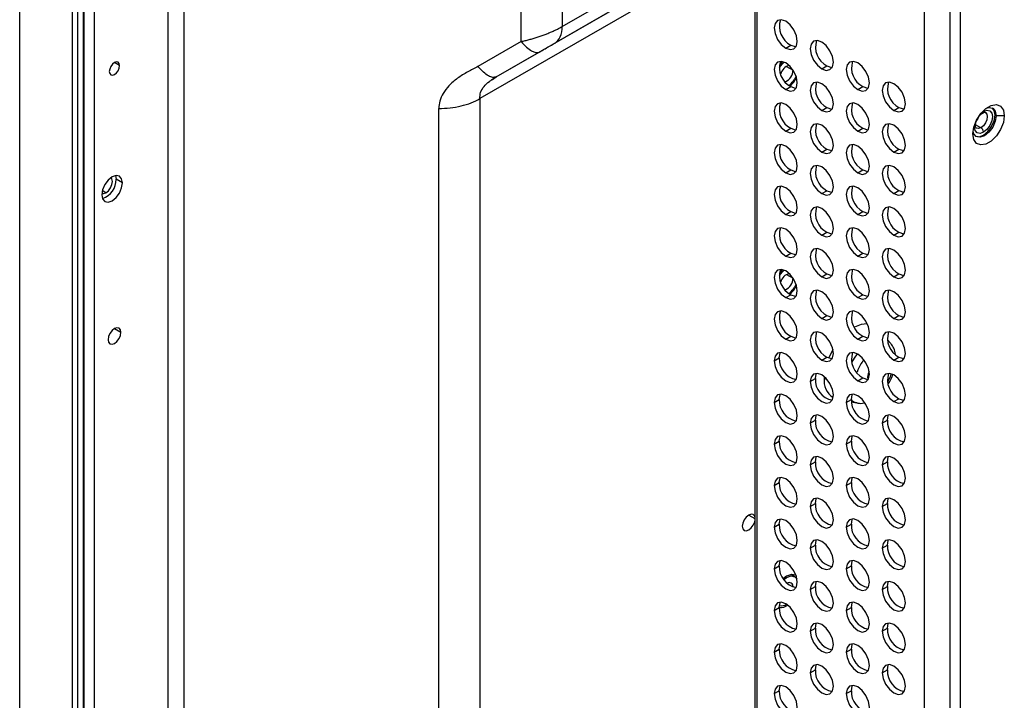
# Model space of a CAD drawing. Header units: millimetres. Extents: x 0 to 1118, y 0 to 864.
# Tile 128 of 256: x 902 to 915, y 643 to 652. Entities that reach past the tile are written whole.
import ezdxf

# ---------------------------------------------------------------- set-up
doc = ezdxf.new("R2010")
doc.units = ezdxf.units.MM

msp = doc.modelspace()

# ---------------------------------------------------------------- linework, layer by layer
at = {"color": 8, "linetype": 'Continuous', "lineweight": 25}
for p, q in [((902.7245, 704.6404), (902.7245, 618.8491)), ((903.7399, 619.418), (903.7399, 703.5468)), ((903.952, 703.5976), (903.952, 619.4468)), ((909.1532, 652.0438), (912.3234, 653.8739)), ((908.2447, 651.3501), (912.3051, 653.6941)), ((911.8285, 653.2498), (908.0219, 651.0523)), ((903.072, 651.5062), (903.0013, 651.547)), ((912.235, 651.4953), (912.3234, 651.4443)), ((908.0219, 651.0523), (908.0219, 619.6516)), ((914.91, 650.8557), (914.9399, 650.8771)), ((914.9045, 650.6526), (914.8323, 650.6943)), ((902.8836, 649.7602), (902.8345, 649.7885)), ((912.235, 648.6374), (912.3234, 648.5864)), ((903.0013, 647.893), (903.0897, 647.8419)), ((913.6262, 647.7235), (913.6661, 647.6904)), ((912.7528, 647.2093), (912.7887, 647.1973)), ((911.7151, 645.3307), (911.7992, 645.2822))]:
    msp.add_line(p, q, dxfattribs=at)
at = {"color": 7, "linetype": 'Continuous', "lineweight": 25}
for p, q in [((901.6992, 616.1657), (901.6992, 704.1888)), ((902.576, 615.7983), (902.576, 703.8214)), ((902.5848, 618.5686), (902.5848, 703.8336)), ((902.4204, 703.7724), (902.4204, 615.7493)), ((902.4911, 703.7724), (902.4911, 615.7493)), ((908.5876, 651.8368), (908.5876, 654.0912)), ((909.1532, 654.1547), (909.1532, 652.0438)), ((912.3052, 653.6942), (909.0497, 651.8149)), ((914.123, 653.3802), (914.123, 619.2927)), ((914.4766, 653.2577), (914.4766, 619.007)), ((914.618, 653.2577), (914.618, 619.007)), ((911.7992, 653.1917), (911.7992, 621.8917)), ((911.8285, 653.1509), (911.8285, 621.8509)), ((908.5876, 651.8368), (907.9947, 651.4944)), ((912.2236, 651.7475), (912.2943, 651.7883)), ((908.2447, 651.3501), (908.8376, 651.6924)), ((912.7186, 651.4618), (912.7893, 651.5026)), ((908.1821, 651.3108), (908.2281, 651.3449)), ((908.1937, 651.3168), (908.2447, 651.3501)), ((908.2447, 651.3501), (908.2239, 651.347)), ((912.2236, 651.1759), (912.2943, 651.2168)), ((913.2136, 651.176), (913.2843, 651.2169)), ((912.7186, 650.8902), (912.7893, 650.931)), ((913.7086, 650.8903), (913.7793, 650.9311)), ((907.4562, 619.4596), (907.4562, 650.917)), ((915.1131, 650.8179), (915.099, 650.8261)), ((915.2263, 650.8179), (915.1131, 650.8179)), ((912.2236, 650.6044), (912.2943, 650.6452)), ((913.2136, 650.6045), (913.2843, 650.6453)), ((912.7186, 650.3186), (912.7893, 650.3594)), ((913.7086, 650.3187), (913.7793, 650.3595)), ((903.0165, 649.9946), (903.025, 649.9439)), ((912.2236, 650.0328), (912.2943, 650.0736)), ((913.2136, 650.0329), (913.2843, 650.0737)), ((903.1098, 649.8949), (903.025, 649.9439)), ((912.7186, 649.747), (912.7893, 649.7879)), ((913.7086, 649.7471), (913.7793, 649.788)), ((912.2236, 649.4612), (912.2943, 649.502)), ((913.2136, 649.4613), (913.2843, 649.5021)), ((912.7186, 649.1755), (912.7893, 649.2163)), ((913.7086, 649.1756), (913.7793, 649.2164)), ((912.2236, 648.8896), (912.2943, 648.9305)), ((913.2136, 648.8897), (913.2843, 648.9305)), ((912.7186, 648.6039), (912.7893, 648.6447)), ((913.7086, 648.604), (913.7793, 648.6448)), ((912.2236, 648.3181), (912.2943, 648.3589)), ((913.2136, 648.3181), (913.2843, 648.359)), ((912.7186, 648.0323), (912.7893, 648.0731)), ((913.7086, 648.0324), (913.7793, 648.0732)), ((912.2236, 647.7465), (912.2943, 647.7873)), ((913.2136, 647.7466), (913.2843, 647.7874)), ((913.6661, 647.6904), (913.6234, 647.7387)), ((912.0645, 647.4505), (912.1352, 647.4913)), ((912.7186, 647.4607), (912.7893, 647.5016)), ((913.7086, 647.4608), (913.7793, 647.5016)), ((913.2137, 647.3268), (913.2025, 647.2935)), ((912.5595, 647.1647), (912.6302, 647.2055)), ((912.7532, 647.2322), (912.7528, 647.2093)), ((913.2136, 647.175), (913.2843, 647.2158)), ((913.3487, 647.2268), (913.3549, 647.1928)), ((913.6262, 647.167), (913.6606, 647.2288)), ((913.6606, 647.2288), (913.674, 647.2685)), ((912.0645, 646.8789), (912.1352, 646.9197)), ((913.0545, 646.879), (913.1252, 646.9198)), ((913.1276, 646.8868), (913.1944, 646.8731)), ((913.7086, 646.8892), (913.7793, 646.9301)), ((912.5595, 646.5931), (912.6302, 646.634)), ((913.5495, 646.5932), (913.6202, 646.6341)), ((912.0645, 646.3073), (912.1352, 646.3481)), ((913.0545, 646.3074), (913.1252, 646.3482)), ((912.5595, 646.0216), (912.6302, 646.0624)), ((913.5495, 646.0217), (913.6202, 646.0625)), ((912.0645, 645.7357), (912.1352, 645.7765)), ((913.0545, 645.7358), (913.1252, 645.7766)), ((912.5595, 645.45), (912.6302, 645.4908)), ((913.5495, 645.4501), (913.6202, 645.4909)), ((912.0645, 645.1641), (912.1352, 645.205)), ((913.0545, 645.1642), (913.1252, 645.2051)), ((912.5595, 644.8784), (912.6302, 644.9192)), ((913.5495, 644.8785), (913.6202, 644.9193)), ((912.0645, 644.5926), (912.1352, 644.6334)), ((913.0545, 644.5927), (913.1252, 644.6335)), ((912.3475, 644.4842), (912.2931, 644.5156)), ((912.5595, 644.3068), (912.6302, 644.3476)), ((913.5495, 644.3069), (913.6202, 644.3477)), ((912.0645, 644.021), (912.1352, 644.0618)), ((913.0545, 644.0211), (913.1252, 644.0619)), ((912.5595, 643.7352), (912.6302, 643.7761)), ((913.5495, 643.7353), (913.6202, 643.7762)), ((912.0645, 643.4494), (912.1352, 643.4902)), ((913.0545, 643.4495), (913.1252, 643.4903)), ((912.5595, 643.1637), (912.6302, 643.2045)), ((913.5495, 643.1638), (913.6202, 643.2046)), ((912.0645, 642.8778), (912.1352, 642.9187)), ((913.0545, 642.8779), (913.1252, 642.9187))]:
    msp.add_line(p, q, dxfattribs=at)
at = {"color": 7, "linetype": 'Continuous', "lineweight": 25, "flags": 128}
for points in [[(912.2236, 652.115), (912.1627, 652.1361), (912.1111, 652.1261), (912.0766, 652.0864), (912.0645, 652.0231), (912.0766, 651.9458), (912.1111, 651.8663), (912.1627, 651.7967), (912.2236, 651.7475)], [(912.2236, 651.7475), (912.2845, 651.7264), (912.3361, 651.7364), (912.3706, 651.7761), (912.3827, 651.8394), (912.3706, 651.9167), (912.3361, 651.9962), (912.2845, 652.0658), (912.2236, 652.115)], [(912.2943, 651.7883), (912.3552, 651.7672), (912.3658, 651.7667)], [(912.7186, 651.8292), (912.6577, 651.8504), (912.6061, 651.8404), (912.5716, 651.8007), (912.5595, 651.7373), (912.5716, 651.66), (912.6061, 651.5805), (912.6577, 651.5109), (912.7186, 651.4618)], [(912.7186, 651.4618), (912.7795, 651.4406), (912.8311, 651.4506), (912.8656, 651.4903), (912.8777, 651.5537), (912.8656, 651.631), (912.8311, 651.7105), (912.7795, 651.7801), (912.7186, 651.8292)], [(903.072, 651.5062), (903.0666, 651.5343), (903.0513, 651.5519), (903.0283, 651.5564), (903.0013, 651.547), (902.9742, 651.5252), (902.9513, 651.4942), (902.936, 651.4589), (902.9306, 651.4245)], [(902.9306, 651.4245), (902.936, 651.3964), (902.9513, 651.3787), (902.9742, 651.3743), (903.0013, 651.3837), (903.0283, 651.4055), (903.0513, 651.4365), (903.0666, 651.4718), (903.072, 651.5062)], [(912.2236, 651.5434), (912.1627, 651.5646), (912.1111, 651.5545), (912.0766, 651.5148), (912.0645, 651.4515), (912.0766, 651.3742), (912.1111, 651.2947), (912.1627, 651.2251), (912.2236, 651.1759)], [(912.1851, 651.5602), (912.1674, 651.5428), (912.1356, 651.5046)], [(912.1356, 651.4793), (912.1742, 651.5278), (912.2022, 651.5541)], [(912.2236, 651.1759), (912.2845, 651.1548), (912.3361, 651.1648), (912.3706, 651.2045), (912.3827, 651.2678), (912.3706, 651.3451), (912.3361, 651.4246), (912.2845, 651.4943), (912.2236, 651.5434)], [(912.7893, 651.5026), (912.8502, 651.4814), (912.8608, 651.4809)], [(913.2136, 651.5435), (913.1527, 651.5646), (913.1011, 651.5546), (913.0666, 651.5149), (913.0545, 651.4516), (913.0666, 651.3743), (913.1011, 651.2948), (913.1527, 651.2252), (913.2136, 651.176)], [(913.2136, 651.176), (913.2745, 651.1549), (913.3261, 651.1649), (913.3606, 651.2046), (913.3727, 651.2679), (913.3606, 651.3452), (913.3261, 651.4247), (913.2745, 651.4943), (913.2136, 651.5435)], [(912.2943, 651.2168), (912.3552, 651.1956), (912.3658, 651.1951)], [(912.7186, 651.2576), (912.6577, 651.2788), (912.6061, 651.2688), (912.5716, 651.2291), (912.5595, 651.1658), (912.5716, 651.0885), (912.6061, 651.009), (912.6577, 650.9393), (912.7186, 650.8902)], [(912.7186, 650.8902), (912.7795, 650.869), (912.8311, 650.8791), (912.8656, 650.9188), (912.8777, 650.9821), (912.8656, 651.0594), (912.8311, 651.1389), (912.7795, 651.2085), (912.7186, 651.2576)], [(913.2843, 651.2169), (913.3452, 651.1957), (913.3557, 651.1952)], [(913.7086, 651.2577), (913.6477, 651.2789), (913.5961, 651.2689), (913.5616, 651.2292), (913.5495, 651.1659), (913.5616, 651.0886), (913.5961, 651.0091), (913.6477, 650.9394), (913.7086, 650.8903)], [(913.7086, 650.8903), (913.7694, 650.8691), (913.8211, 650.8792), (913.8555, 650.9189), (913.8677, 650.9822), (913.8555, 651.0595), (913.8211, 651.139), (913.7694, 651.2086), (913.7086, 651.2577)], [(912.2236, 650.9718), (912.1627, 650.993), (912.1111, 650.9829), (912.0766, 650.9432), (912.0645, 650.8799), (912.0766, 650.8026), (912.1111, 650.7231), (912.1627, 650.6535), (912.2236, 650.6044)], [(912.2236, 650.6044), (912.2845, 650.5832), (912.3361, 650.5932), (912.3706, 650.6329), (912.3827, 650.6962), (912.3706, 650.7735), (912.3361, 650.8531), (912.2845, 650.9227), (912.2236, 650.9718)], [(912.7893, 650.931), (912.8502, 650.9099), (912.8608, 650.9093)], [(913.2136, 650.9719), (913.1527, 650.9931), (913.1011, 650.983), (913.0666, 650.9433), (913.0545, 650.88), (913.0666, 650.8027), (913.1011, 650.7232), (913.1527, 650.6536), (913.2136, 650.6045)], [(913.2136, 650.6045), (913.2745, 650.5833), (913.3261, 650.5933), (913.3606, 650.633), (913.3727, 650.6963), (913.3606, 650.7736), (913.3261, 650.8531), (913.2745, 650.9228), (913.2136, 650.9719)], [(913.7793, 650.9311), (913.8402, 650.91), (913.8507, 650.9094)], [(914.7949, 650.5689), (914.8079, 650.6616), (914.8454, 650.7581), (914.9028, 650.8468), (914.9731, 650.917), (915.048, 650.9603), (915.1184, 650.9713), (915.1758, 650.9489), (915.2133, 650.8956), (915.2263, 650.8179)], [(914.9801, 650.9224), (915.0149, 650.9309), (915.0665, 650.9209), (915.101, 650.8812), (915.1131, 650.8179)], [(915.099, 650.8261), (915.0869, 650.8894), (915.0592, 650.9246)], [(915.2263, 650.8179), (915.2133, 650.7252), (915.1758, 650.6287), (915.1184, 650.54), (915.048, 650.4698), (914.9731, 650.4265), (914.9028, 650.4155), (914.8454, 650.4379), (914.8079, 650.4912), (914.7949, 650.5689)], [(915.1131, 650.8179), (915.101, 650.7406), (915.0665, 650.6611), (915.0149, 650.5915), (914.954, 650.5423), (914.8931, 650.5212), (914.8415, 650.5312), (914.807, 650.5709), (914.7971, 650.6053)], [(914.8347, 650.5357), (914.879, 650.5293), (914.9399, 650.5505), (915.0008, 650.5996), (915.0524, 650.6693), (915.0869, 650.7488), (915.099, 650.8261)], [(914.8748, 650.8085), (914.861, 650.7798), (914.843, 650.7534)], [(914.9399, 650.8771), (914.9872, 650.8936), (915.0274, 650.8858), (915.0542, 650.8549), (915.0636, 650.8057), (915.0542, 650.7455), (915.0274, 650.6837), (914.9872, 650.6295), (914.9399, 650.5913)], [(912.7186, 650.6861), (912.6577, 650.7072), (912.6061, 650.6972), (912.5716, 650.6575), (912.5595, 650.5942), (912.5716, 650.5169), (912.6061, 650.4374), (912.6577, 650.3678), (912.7186, 650.3186)], [(912.7186, 650.3186), (912.7795, 650.2975), (912.8311, 650.3075), (912.8656, 650.3472), (912.8777, 650.4105), (912.8656, 650.4878), (912.8311, 650.5673), (912.7795, 650.6369), (912.7186, 650.6861)], [(913.7086, 650.6862), (913.6477, 650.7073), (913.5961, 650.6973), (913.5616, 650.6576), (913.5495, 650.5943), (913.5616, 650.517), (913.5961, 650.4375), (913.6477, 650.3678), (913.7086, 650.3187)], [(913.7086, 650.3187), (913.7694, 650.2976), (913.8211, 650.3076), (913.8555, 650.3473), (913.8677, 650.4106), (913.8555, 650.4879), (913.8211, 650.5674), (913.7694, 650.637), (913.7086, 650.6862)], [(912.2943, 650.6452), (912.3552, 650.624), (912.3658, 650.6235)], [(913.2843, 650.6453), (913.3452, 650.6241), (913.3557, 650.6236)], [(912.2236, 650.4002), (912.1627, 650.4214), (912.1111, 650.4114), (912.0766, 650.3717), (912.0645, 650.3084), (912.0766, 650.2311), (912.1111, 650.1515), (912.1627, 650.0819), (912.2236, 650.0328)], [(912.2236, 650.0328), (912.2845, 650.0116), (912.3361, 650.0217), (912.3706, 650.0613), (912.3827, 650.1247), (912.3706, 650.202), (912.3361, 650.2815), (912.2845, 650.3511), (912.2236, 650.4002)], [(913.2136, 650.4003), (913.1527, 650.4215), (913.1011, 650.4115), (913.0666, 650.3718), (913.0545, 650.3084), (913.0666, 650.2311), (913.1011, 650.1516), (913.1527, 650.082), (913.2136, 650.0329)], [(913.2136, 650.0329), (913.2745, 650.0117), (913.3261, 650.0217), (913.3606, 650.0614), (913.3727, 650.1248), (913.3606, 650.2021), (913.3261, 650.2816), (913.2745, 650.3512), (913.2136, 650.4003)], [(912.7893, 650.3594), (912.8502, 650.3383), (912.8608, 650.3378)], [(913.7793, 650.3595), (913.8402, 650.3384), (913.8507, 650.3379)], [(912.7186, 650.1145), (912.6577, 650.1357), (912.6061, 650.1256), (912.5716, 650.0859), (912.5595, 650.0226), (912.5716, 649.9453), (912.6061, 649.8658), (912.6577, 649.7962), (912.7186, 649.747)], [(912.7186, 649.747), (912.7795, 649.7259), (912.8311, 649.7359), (912.8656, 649.7756), (912.8777, 649.8389), (912.8656, 649.9162), (912.8311, 649.9957), (912.7795, 650.0654), (912.7186, 650.1145)], [(913.7086, 650.1146), (913.6477, 650.1357), (913.5961, 650.1257), (913.5616, 650.086), (913.5495, 650.0227), (913.5616, 649.9454), (913.5961, 649.8659), (913.6477, 649.7963), (913.7086, 649.7471)], [(913.7086, 649.7471), (913.7694, 649.726), (913.8211, 649.736), (913.8555, 649.7757), (913.8677, 649.839), (913.8555, 649.9163), (913.8211, 649.9958), (913.7694, 650.0654), (913.7086, 650.1146)], [(903.1098, 649.8949), (903.0991, 649.9512), (903.0684, 649.9865), (903.0225, 649.9954), (902.9684, 649.9766), (902.9143, 649.9329), (902.8684, 649.871), (902.8378, 649.8004), (902.827, 649.7317)], [(912.2943, 650.0736), (912.3552, 650.0524), (912.3658, 650.0519)], [(913.2843, 650.0737), (913.3452, 650.0525), (913.3557, 650.052)], [(902.827, 649.7317), (902.8378, 649.6754), (902.8684, 649.6401), (902.9143, 649.6312), (902.9684, 649.65), (903.0225, 649.6937), (903.0684, 649.7555), (903.0991, 649.8262), (903.1098, 649.8949)], [(902.8836, 649.7602), (902.9174, 649.7875), (902.9461, 649.8262), (902.9652, 649.8704), (902.972, 649.9133), (902.9652, 649.9485), (902.9522, 649.9662)], [(912.2236, 649.8287), (912.1627, 649.8498), (912.1111, 649.8398), (912.0766, 649.8001), (912.0645, 649.7368), (912.0766, 649.6595), (912.1111, 649.58), (912.1627, 649.5103), (912.2236, 649.4612)], [(913.2136, 649.8287), (913.1527, 649.8499), (913.1011, 649.8399), (913.0666, 649.8002), (913.0545, 649.7369), (913.0666, 649.6596), (913.1011, 649.5801), (913.1527, 649.5104), (913.2136, 649.4613)], [(902.8279, 649.7508), (902.8497, 649.7485), (902.8836, 649.7602)], [(912.2236, 649.4612), (912.2845, 649.44), (912.3361, 649.4501), (912.3706, 649.4898), (912.3827, 649.5531), (912.3706, 649.6304), (912.3361, 649.7099), (912.2845, 649.7795), (912.2236, 649.8287)], [(912.7893, 649.7879), (912.8502, 649.7667), (912.8608, 649.7662)], [(913.2136, 649.4613), (913.2745, 649.4401), (913.3261, 649.4502), (913.3606, 649.4899), (913.3727, 649.5532), (913.3606, 649.6305), (913.3261, 649.71), (913.2745, 649.7796), (913.2136, 649.8287)], [(913.7793, 649.788), (913.8402, 649.7668), (913.8507, 649.7663)], [(912.2943, 649.502), (912.3552, 649.4809), (912.3658, 649.4804)], [(912.7186, 649.5429), (912.6577, 649.5641), (912.6061, 649.554), (912.5716, 649.5143), (912.5595, 649.451), (912.5716, 649.3737), (912.6061, 649.2942), (912.6577, 649.2246), (912.7186, 649.1755)], [(912.7186, 649.1755), (912.7795, 649.1543), (912.8311, 649.1643), (912.8656, 649.204), (912.8777, 649.2673), (912.8656, 649.3446), (912.8311, 649.4242), (912.7795, 649.4938), (912.7186, 649.5429)], [(913.2843, 649.5021), (913.3452, 649.481), (913.3557, 649.4804)], [(913.7086, 649.543), (913.6477, 649.5642), (913.5961, 649.5541), (913.5616, 649.5144), (913.5495, 649.4511), (913.5616, 649.3738), (913.5961, 649.2943), (913.6477, 649.2247), (913.7086, 649.1756)], [(913.7086, 649.1756), (913.7694, 649.1544), (913.8211, 649.1644), (913.8555, 649.2041), (913.8677, 649.2674), (913.8555, 649.3447), (913.8211, 649.4242), (913.7694, 649.4939), (913.7086, 649.543)], [(912.2236, 649.2571), (912.1627, 649.2782), (912.1111, 649.2682), (912.0766, 649.2285), (912.0645, 649.1652), (912.0766, 649.0879), (912.1111, 649.0084), (912.1627, 648.9388), (912.2236, 648.8896)], [(912.2236, 648.8896), (912.2845, 648.8685), (912.3361, 648.8785), (912.3706, 648.9182), (912.3827, 648.9815), (912.3706, 649.0588), (912.3361, 649.1383), (912.2845, 649.2079), (912.2236, 649.2571)], [(912.7893, 649.2163), (912.8502, 649.1951), (912.8608, 649.1946)], [(913.2136, 649.2572), (913.1527, 649.2783), (913.1011, 649.2683), (913.0666, 649.2286), (913.0545, 649.1653), (913.0666, 649.088), (913.1011, 649.0085), (913.1527, 648.9389), (913.2136, 648.8897)], [(913.2136, 648.8897), (913.2745, 648.8686), (913.3261, 648.8786), (913.3606, 648.9183), (913.3727, 648.9816), (913.3606, 649.0589), (913.3261, 649.1384), (913.2745, 649.208), (913.2136, 649.2572)], [(913.7793, 649.2164), (913.8402, 649.1952), (913.8507, 649.1947)], [(912.2943, 648.9305), (912.3552, 648.9093), (912.3658, 648.9088)], [(912.7186, 648.9713), (912.6577, 648.9925), (912.6061, 648.9825), (912.5716, 648.9428), (912.5595, 648.8795), (912.5716, 648.8022), (912.6061, 648.7226), (912.6577, 648.653), (912.7186, 648.6039)], [(912.7186, 648.6039), (912.7795, 648.5827), (912.8311, 648.5928), (912.8656, 648.6324), (912.8777, 648.6958), (912.8656, 648.7731), (912.8311, 648.8526), (912.7795, 648.9222), (912.7186, 648.9713)], [(913.2843, 648.9305), (913.3452, 648.9094), (913.3557, 648.9089)], [(913.7086, 648.9714), (913.6477, 648.9926), (913.5961, 648.9826), (913.5616, 648.9429), (913.5495, 648.8795), (913.5616, 648.8022), (913.5961, 648.7227), (913.6477, 648.6531), (913.7086, 648.604)], [(913.7086, 648.604), (913.7694, 648.5828), (913.8211, 648.5928), (913.8555, 648.6325), (913.8677, 648.6959), (913.8555, 648.7732), (913.8211, 648.8527), (913.7694, 648.9223), (913.7086, 648.9714)], [(912.2236, 648.6855), (912.1627, 648.7067), (912.1111, 648.6966), (912.0766, 648.6569), (912.0645, 648.5936), (912.0766, 648.5163), (912.1111, 648.4368), (912.1627, 648.3672), (912.2236, 648.3181)], [(912.1851, 648.7023), (912.1674, 648.6849), (912.1356, 648.6467)], [(912.1356, 648.6214), (912.1742, 648.6699), (912.2022, 648.6962)], [(912.2236, 648.3181), (912.2845, 648.2969), (912.3361, 648.3069), (912.3706, 648.3466), (912.3827, 648.4099), (912.3706, 648.4872), (912.3361, 648.5667), (912.2845, 648.6364), (912.2236, 648.6855)], [(912.7893, 648.6447), (912.8502, 648.6235), (912.8608, 648.623)], [(913.2136, 648.6856), (913.1527, 648.7068), (913.1011, 648.6967), (913.0666, 648.657), (913.0545, 648.5937), (913.0666, 648.5164), (913.1011, 648.4369), (913.1527, 648.3673), (913.2136, 648.3181)], [(913.2136, 648.3181), (913.2745, 648.297), (913.3261, 648.307), (913.3606, 648.3467), (913.3727, 648.41), (913.3606, 648.4873), (913.3261, 648.5668), (913.2745, 648.6365), (913.2136, 648.6856)], [(913.7793, 648.6448), (913.8402, 648.6236), (913.8507, 648.6231)], [(912.2943, 648.3589), (912.3552, 648.3377), (912.3658, 648.3372)], [(912.7186, 648.3998), (912.6577, 648.4209), (912.6061, 648.4109), (912.5716, 648.3712), (912.5595, 648.3079), (912.5716, 648.2306), (912.6061, 648.1511), (912.6577, 648.0814), (912.7186, 648.0323)], [(912.7186, 648.0323), (912.7795, 648.0111), (912.8311, 648.0212), (912.8656, 648.0609), (912.8777, 648.1242), (912.8656, 648.2015), (912.8311, 648.281), (912.7795, 648.3506), (912.7186, 648.3998)], [(913.2843, 648.359), (913.3452, 648.3378), (913.3557, 648.3373)], [(913.7086, 648.3998), (913.6477, 648.421), (913.5961, 648.411), (913.5616, 648.3713), (913.5495, 648.308), (913.5616, 648.2307), (913.5961, 648.1512), (913.6477, 648.0815), (913.7086, 648.0324)], [(913.7086, 648.0324), (913.7694, 648.0112), (913.8211, 648.0213), (913.8555, 648.061), (913.8677, 648.1243), (913.8555, 648.2016), (913.8211, 648.2811), (913.7694, 648.3507), (913.7086, 648.3998)], [(912.2236, 648.1139), (912.1627, 648.1351), (912.1111, 648.1251), (912.0766, 648.0854), (912.0645, 648.022), (912.0766, 647.9447), (912.1111, 647.8652), (912.1627, 647.7956), (912.2236, 647.7465)], [(912.2236, 647.7465), (912.2845, 647.7253), (912.3361, 647.7353), (912.3706, 647.775), (912.3827, 647.8383), (912.3706, 647.9156), (912.3361, 647.9952), (912.2845, 648.0648), (912.2236, 648.1139)], [(913.2136, 648.114), (913.1527, 648.1352), (913.1011, 648.1251), (913.0666, 648.0854), (913.0545, 648.0221), (913.0666, 647.9448), (913.1011, 647.8653), (913.1527, 647.7957), (913.2136, 647.7466)], [(913.2136, 647.7466), (913.2745, 647.7254), (913.3261, 647.7354), (913.3606, 647.7751), (913.3727, 647.8384), (913.3606, 647.9157), (913.3261, 647.9953), (913.2745, 648.0649), (913.2136, 648.114)], [(912.7893, 648.0731), (912.8502, 648.052), (912.8608, 648.0515)], [(913.3444, 647.9592), (913.2582, 647.9489), (913.1682, 647.9125)], [(913.7793, 648.0732), (913.8402, 648.0521), (913.8507, 648.0515)], [(903.0897, 647.8419), (903.0829, 647.8771), (903.0638, 647.8992), (903.0351, 647.9047), (903.0013, 647.893), (902.9675, 647.8657), (902.9388, 647.827), (902.9196, 647.7828), (902.9129, 647.7399)], [(902.9129, 647.7399), (902.9196, 647.7047), (902.9388, 647.6827), (902.9675, 647.6771), (903.0013, 647.6888), (903.0351, 647.7161), (903.0638, 647.7548), (903.0829, 647.799), (903.0897, 647.8419)], [(912.7186, 647.8282), (912.6577, 647.8493), (912.6061, 647.8393), (912.5716, 647.7996), (912.5595, 647.7363), (912.5716, 647.659), (912.6061, 647.5795), (912.6577, 647.5099), (912.7186, 647.4607)], [(912.7186, 647.4607), (912.7795, 647.4396), (912.8311, 647.4496), (912.8656, 647.4893), (912.8777, 647.5526), (912.8656, 647.6299), (912.8311, 647.7094), (912.7795, 647.779), (912.7186, 647.8282)], [(913.7086, 647.8283), (913.6477, 647.8494), (913.5961, 647.8394), (913.5616, 647.7997), (913.5495, 647.7364), (913.5616, 647.6591), (913.5961, 647.5796), (913.6477, 647.51), (913.7086, 647.4608)], [(913.7086, 647.4608), (913.7694, 647.4397), (913.8211, 647.4497), (913.8555, 647.4894), (913.8677, 647.5527), (913.8555, 647.63), (913.8211, 647.7095), (913.7694, 647.7791), (913.7086, 647.8283)], [(912.2943, 647.7873), (912.3552, 647.7661), (912.3658, 647.7656)], [(913.2843, 647.7874), (913.3452, 647.7662), (913.3557, 647.7657)], [(912.3827, 647.2668), (912.3706, 647.3441), (912.3361, 647.4236), (912.2845, 647.4932), (912.2236, 647.5423), (912.1627, 647.5635), (912.1111, 647.5535), (912.0766, 647.5138), (912.0645, 647.4505)], [(912.1352, 647.4913), (912.1474, 647.5546), (912.1522, 647.564)], [(912.8715, 647.607), (912.8704, 647.605), (912.8136, 647.4897)], [(913.2136, 647.5424), (913.1527, 647.5636), (913.1011, 647.5536), (913.0666, 647.5139), (913.0545, 647.4506), (913.0666, 647.3733), (913.1011, 647.2937), (913.1527, 647.2241), (913.2136, 647.175)], [(913.2136, 647.175), (913.2745, 647.1538), (913.3261, 647.1639), (913.3606, 647.2035), (913.3727, 647.2669), (913.3606, 647.3442), (913.3261, 647.4237), (913.2745, 647.4933), (913.2136, 647.5424)], [(912.0645, 647.4505), (912.0766, 647.3732), (912.1111, 647.2937), (912.1627, 647.224), (912.2236, 647.1749), (912.2845, 647.1537), (912.3361, 647.1638), (912.3706, 647.2035), (912.3827, 647.2668)], [(912.7893, 647.5016), (912.8502, 647.4804), (912.8608, 647.4799)], [(913.7793, 647.5016), (913.8402, 647.4805), (913.8507, 647.48)], [(912.8777, 646.981), (912.8656, 647.0583), (912.8311, 647.1378), (912.7795, 647.2075), (912.7186, 647.2566), (912.6577, 647.2778), (912.6061, 647.2677), (912.5716, 647.228), (912.5595, 647.1647)], [(912.6302, 647.2055), (912.6423, 647.2689), (912.6472, 647.2783)], [(913.3696, 647.3046), (913.3555, 647.2697), (913.3487, 647.2268)], [(913.7086, 647.2567), (913.6477, 647.2779), (913.5961, 647.2678), (913.5616, 647.2281), (913.5495, 647.1648), (913.5616, 647.0875), (913.5961, 647.008), (913.6477, 646.9384), (913.7086, 646.8892)], [(912.5595, 647.1647), (912.5716, 647.0874), (912.6061, 647.0079), (912.6577, 646.9383), (912.7186, 646.8892), (912.7795, 646.868), (912.8311, 646.878), (912.8656, 646.9177), (912.8777, 646.981)], [(913.2843, 647.2158), (913.3452, 647.1946), (913.3544, 647.1941)], [(913.7086, 646.8892), (913.7694, 646.8681), (913.8211, 646.8781), (913.8555, 646.9178), (913.8677, 646.9811), (913.8555, 647.0584), (913.8211, 647.1379), (913.7694, 647.2076), (913.7086, 647.2567)], [(912.3827, 646.6952), (912.3706, 646.7725), (912.3361, 646.852), (912.2845, 646.9216), (912.2236, 646.9708), (912.1627, 646.9919), (912.1111, 646.9819), (912.0766, 646.9422), (912.0645, 646.8789)], [(912.0645, 646.8789), (912.0766, 646.8016), (912.1111, 646.7221), (912.1627, 646.6524), (912.2236, 646.6033), (912.2845, 646.5822), (912.3361, 646.5922), (912.3706, 646.6319), (912.3827, 646.6952)], [(912.1352, 646.9197), (912.1474, 646.983), (912.1522, 646.9924)], [(913.3727, 646.6953), (913.3606, 646.7726), (913.3261, 646.8521), (913.2745, 646.9217), (913.2136, 646.9709), (913.1527, 646.992), (913.1011, 646.982), (913.0666, 646.9423), (913.0545, 646.879)], [(913.0545, 646.879), (913.0666, 646.8017), (913.1011, 646.7222), (913.1527, 646.6525), (913.2136, 646.6034), (913.2745, 646.5822), (913.3261, 646.5923), (913.3606, 646.632), (913.3727, 646.6953)], [(913.1252, 646.9198), (913.1373, 646.9831), (913.1421, 646.9925)], [(913.7793, 646.9301), (913.8402, 646.9089), (913.8507, 646.9084)], [(912.8777, 646.4094), (912.8656, 646.4867), (912.8311, 646.5663), (912.7795, 646.6359), (912.7186, 646.685), (912.6577, 646.7062), (912.6061, 646.6962), (912.5716, 646.6565), (912.5595, 646.5931)], [(912.6302, 646.634), (912.6423, 646.6973), (912.6472, 646.7067)], [(913.8677, 646.4095), (913.8555, 646.4868), (913.8211, 646.5664), (913.7694, 646.636), (913.7086, 646.6851), (913.6477, 646.7063), (913.5961, 646.6962), (913.5616, 646.6565), (913.5495, 646.5932)], [(913.6202, 646.6341), (913.6323, 646.6974), (913.6371, 646.7068)], [(912.5595, 646.5931), (912.5716, 646.5158), (912.6061, 646.4363), (912.6577, 646.3667), (912.7186, 646.3176), (912.7795, 646.2964), (912.8311, 646.3064), (912.8656, 646.3461), (912.8777, 646.4094)], [(913.5495, 646.5932), (913.5616, 646.5159), (913.5961, 646.4364), (913.6477, 646.3668), (913.7086, 646.3177), (913.7694, 646.2965), (913.8211, 646.3065), (913.8555, 646.3462), (913.8677, 646.4095)], [(912.3827, 646.1236), (912.3706, 646.2009), (912.3361, 646.2804), (912.2845, 646.35), (912.2236, 646.3992), (912.1627, 646.4203), (912.1111, 646.4103), (912.0766, 646.3706), (912.0645, 646.3073)], [(912.1352, 646.3481), (912.1474, 646.4114), (912.1522, 646.4209)], [(913.3727, 646.1237), (913.3606, 646.201), (913.3261, 646.2805), (913.2745, 646.3501), (913.2136, 646.3993), (913.1527, 646.4204), (913.1011, 646.4104), (913.0666, 646.3707), (913.0545, 646.3074)], [(913.1252, 646.3482), (913.1373, 646.4115), (913.1421, 646.421)], [(912.0645, 646.3073), (912.0766, 646.23), (912.1111, 646.1505), (912.1627, 646.0809), (912.2236, 646.0317), (912.2845, 646.0106), (912.3361, 646.0206), (912.3706, 646.0603), (912.3827, 646.1236)], [(913.0545, 646.3074), (913.0666, 646.2301), (913.1011, 646.1506), (913.1527, 646.081), (913.2136, 646.0318), (913.2745, 646.0107), (913.3261, 646.0207), (913.3606, 646.0604), (913.3727, 646.1237)], [(912.8777, 645.8379), (912.8656, 645.9152), (912.8311, 645.9947), (912.7795, 646.0643), (912.7186, 646.1134), (912.6577, 646.1346), (912.6061, 646.1246), (912.5716, 646.0849), (912.5595, 646.0216)], [(912.6302, 646.0624), (912.6423, 646.1257), (912.6472, 646.1351)], [(913.8677, 645.838), (913.8555, 645.9153), (913.8211, 645.9948), (913.7694, 646.0644), (913.7086, 646.1135), (913.6477, 646.1347), (913.5961, 646.1247), (913.5616, 646.085), (913.5495, 646.0217)], [(913.6202, 646.0625), (913.6323, 646.1258), (913.6371, 646.1352)], [(912.5595, 646.0216), (912.5716, 645.9443), (912.6061, 645.8648), (912.6577, 645.7951), (912.7186, 645.746), (912.7795, 645.7248), (912.8311, 645.7349), (912.8656, 645.7746), (912.8777, 645.8379)], [(913.5495, 646.0217), (913.5616, 645.9444), (913.5961, 645.8648), (913.6477, 645.7952), (913.7086, 645.7461), (913.7694, 645.7249), (913.8211, 645.735), (913.8555, 645.7746), (913.8677, 645.838)], [(912.3827, 645.552), (912.3706, 645.6293), (912.3361, 645.7088), (912.2845, 645.7785), (912.2236, 645.8276), (912.1627, 645.8488), (912.1111, 645.8387), (912.0766, 645.799), (912.0645, 645.7357)], [(912.1352, 645.7765), (912.1474, 645.8399), (912.1522, 645.8493)], [(913.3727, 645.5521), (913.3606, 645.6294), (913.3261, 645.7089), (913.2745, 645.7786), (913.2136, 645.8277), (913.1527, 645.8489), (913.1011, 645.8388), (913.0666, 645.7991), (913.0545, 645.7358)], [(913.1252, 645.7766), (913.1373, 645.84), (913.1421, 645.8494)], [(912.0645, 645.7357), (912.0766, 645.6584), (912.1111, 645.5789), (912.1627, 645.5093), (912.2236, 645.4602), (912.2845, 645.439), (912.3361, 645.449), (912.3706, 645.4887), (912.3827, 645.552)], [(913.0545, 645.7358), (913.0666, 645.6585), (913.1011, 645.579), (913.1527, 645.5094), (913.2136, 645.4603), (913.2745, 645.4391), (913.3261, 645.4491), (913.3606, 645.4888), (913.3727, 645.5521)], [(912.8777, 645.2663), (912.8656, 645.3436), (912.8311, 645.4231), (912.7795, 645.4927), (912.7186, 645.5419), (912.6577, 645.563), (912.6061, 645.553), (912.5716, 645.5133), (912.5595, 645.45)], [(912.6302, 645.4908), (912.6423, 645.5541), (912.6472, 645.5635)], [(913.8677, 645.2664), (913.8555, 645.3437), (913.8211, 645.4232), (913.7694, 645.4928), (913.7086, 645.542), (913.6477, 645.5631), (913.5961, 645.5531), (913.5616, 645.5134), (913.5495, 645.4501)], [(913.6202, 645.4909), (913.6323, 645.5542), (913.6371, 645.5636)], [(912.5595, 645.45), (912.5716, 645.3727), (912.6061, 645.2932), (912.6577, 645.2235), (912.7186, 645.1744), (912.7795, 645.1533), (912.8311, 645.1633), (912.8656, 645.203), (912.8777, 645.2663)], [(913.5495, 645.4501), (913.5616, 645.3728), (913.5961, 645.2933), (913.6477, 645.2236), (913.7086, 645.1745), (913.7694, 645.1533), (913.8211, 645.1634), (913.8555, 645.2031), (913.8677, 645.2664)], [(911.7992, 645.3087), (911.7968, 645.3149), (911.7776, 645.3369), (911.7489, 645.3425), (911.7151, 645.3307), (911.6813, 645.3034), (911.6526, 645.2648), (911.6335, 645.2206), (911.6267, 645.1776)], [(911.6267, 645.1776), (911.6335, 645.1425), (911.6526, 645.1204), (911.6813, 645.1148), (911.7151, 645.1266), (911.7489, 645.1539), (911.7776, 645.1926), (911.7968, 645.2367), (911.7992, 645.2457)], [(912.3827, 644.9805), (912.3706, 645.0578), (912.3361, 645.1373), (912.2845, 645.2069), (912.2236, 645.256), (912.1627, 645.2772), (912.1111, 645.2672), (912.0766, 645.2275), (912.0645, 645.1641)], [(912.1352, 645.205), (912.1474, 645.2683), (912.1522, 645.2777)], [(913.3727, 644.9805), (913.3606, 645.0578), (913.3261, 645.1374), (913.2745, 645.207), (913.2136, 645.2561), (913.1527, 645.2773), (913.1011, 645.2673), (913.0666, 645.2276), (913.0545, 645.1642)], [(913.1252, 645.2051), (913.1373, 645.2684), (913.1421, 645.2778)], [(912.0645, 645.1641), (912.0766, 645.0868), (912.1111, 645.0073), (912.1627, 644.9377), (912.2236, 644.8886), (912.2845, 644.8674), (912.3361, 644.8774), (912.3706, 644.9171), (912.3827, 644.9805)], [(913.0545, 645.1642), (913.0666, 645.0869), (913.1011, 645.0074), (913.1527, 644.9378), (913.2136, 644.8887), (913.2745, 644.8675), (913.3261, 644.8775), (913.3606, 644.9172), (913.3727, 644.9805)], [(912.8777, 644.6947), (912.8656, 644.772), (912.8311, 644.8515), (912.7795, 644.9211), (912.7186, 644.9703), (912.6577, 644.9914), (912.6061, 644.9814), (912.5716, 644.9417), (912.5595, 644.8784)], [(912.6302, 644.9192), (912.6423, 644.9825), (912.6472, 644.992)], [(913.8677, 644.6948), (913.8555, 644.7721), (913.8211, 644.8516), (913.7694, 644.9212), (913.7086, 644.9704), (913.6477, 644.9915), (913.5961, 644.9815), (913.5616, 644.9418), (913.5495, 644.8785)], [(913.6202, 644.9193), (913.6323, 644.9826), (913.6371, 644.9921)], [(912.5595, 644.8784), (912.5716, 644.8011), (912.6061, 644.7216), (912.6577, 644.652), (912.7186, 644.6028), (912.7795, 644.5817), (912.8311, 644.5917), (912.8656, 644.6314), (912.8777, 644.6947)], [(913.5495, 644.8785), (913.5616, 644.8012), (913.5961, 644.7217), (913.6477, 644.6521), (913.7086, 644.6029), (913.7694, 644.5818), (913.8211, 644.5918), (913.8555, 644.6315), (913.8677, 644.6948)], [(912.3827, 644.4089), (912.3706, 644.4862), (912.3361, 644.5657), (912.2845, 644.6353), (912.2236, 644.6844), (912.1627, 644.7056), (912.1111, 644.6956), (912.0766, 644.6559), (912.0645, 644.5926)], [(912.1352, 644.6334), (912.1474, 644.6967), (912.1522, 644.7061)], [(913.3727, 644.409), (913.3606, 644.4863), (913.3261, 644.5658), (913.2745, 644.6354), (913.2136, 644.6845), (913.1527, 644.7057), (913.1011, 644.6957), (913.0666, 644.656), (913.0545, 644.5927)], [(913.1252, 644.6335), (913.1373, 644.6968), (913.1421, 644.7062)], [(912.0645, 644.5926), (912.0766, 644.5153), (912.1111, 644.4358), (912.1627, 644.3661), (912.2236, 644.317), (912.2845, 644.2958), (912.3361, 644.3059), (912.3706, 644.3456), (912.3827, 644.4089)], [(913.0545, 644.5927), (913.0666, 644.5154), (913.1011, 644.4359), (913.1527, 644.3662), (913.2136, 644.3171), (913.2745, 644.2959), (913.3261, 644.306), (913.3606, 644.3457), (913.3727, 644.409)], [(912.3653, 644.5025), (912.3601, 644.5058), (912.3027, 644.517), (912.2351, 644.4935), (912.191, 644.4616)], [(912.1999, 644.4482), (912.2351, 644.473), (912.2959, 644.4942), (912.3476, 644.4842), (912.379, 644.4507)], [(912.3196, 644.5174), (912.3277, 644.5026), (912.3313, 644.4936)], [(912.8777, 644.1231), (912.8656, 644.2004), (912.8311, 644.2799), (912.7795, 644.3496), (912.7186, 644.3987), (912.6577, 644.4199), (912.6061, 644.4098), (912.5716, 644.3701), (912.5595, 644.3068)], [(912.5595, 644.3068), (912.5716, 644.2295), (912.6061, 644.15), (912.6577, 644.0804), (912.7186, 644.0313), (912.7795, 644.0101), (912.8311, 644.0201), (912.8656, 644.0598), (912.8777, 644.1231)], [(912.6302, 644.3476), (912.6423, 644.411), (912.6472, 644.4204)], [(913.8677, 644.1232), (913.8555, 644.2005), (913.8211, 644.28), (913.7694, 644.3497), (913.7086, 644.3988), (913.6477, 644.42), (913.5961, 644.4099), (913.5616, 644.3702), (913.5495, 644.3069)], [(913.5495, 644.3069), (913.5616, 644.2296), (913.5961, 644.1501), (913.6477, 644.0805), (913.7086, 644.0314), (913.7694, 644.0102), (913.8211, 644.0202), (913.8555, 644.0599), (913.8677, 644.1232)], [(913.6202, 644.3477), (913.6323, 644.4111), (913.6371, 644.4205)], [(912.3827, 643.8373), (912.3706, 643.9146), (912.3361, 643.9941), (912.2845, 644.0637), (912.2236, 644.1129), (912.1627, 644.134), (912.1111, 644.124), (912.0766, 644.0843), (912.0645, 644.021)], [(912.1352, 644.0618), (912.1474, 644.1251), (912.1522, 644.1345)], [(913.3727, 643.8374), (913.3606, 643.9147), (913.3261, 643.9942), (913.2745, 644.0638), (913.2136, 644.113), (913.1527, 644.1341), (913.1011, 644.1241), (913.0666, 644.0844), (913.0545, 644.0211)], [(913.1252, 644.0619), (913.1373, 644.1252), (913.1421, 644.1346)], [(912.0645, 644.021), (912.0766, 643.9437), (912.1111, 643.8642), (912.1627, 643.7946), (912.2236, 643.7454), (912.2845, 643.7243), (912.3361, 643.7343), (912.3706, 643.774), (912.3827, 643.8373)], [(913.0545, 644.0211), (913.0666, 643.9438), (913.1011, 643.8643), (913.1527, 643.7946), (913.2136, 643.7455), (913.2745, 643.7244), (913.3261, 643.7344), (913.3606, 643.7741), (913.3727, 643.8374)], [(912.8777, 643.5516), (912.8656, 643.6289), (912.8311, 643.7084), (912.7795, 643.778), (912.7186, 643.8271), (912.6577, 643.8483), (912.6061, 643.8383), (912.5716, 643.7986), (912.5595, 643.7352)], [(912.6302, 643.7761), (912.6423, 643.8394), (912.6472, 643.8488)], [(913.8677, 643.5516), (913.8555, 643.6289), (913.8211, 643.7085), (913.7694, 643.7781), (913.7086, 643.8272), (913.6477, 643.8484), (913.5961, 643.8384), (913.5616, 643.7987), (913.5495, 643.7353)], [(913.6202, 643.7762), (913.6323, 643.8395), (913.6371, 643.8489)], [(912.5595, 643.7352), (912.5716, 643.6579), (912.6061, 643.5784), (912.6577, 643.5088), (912.7186, 643.4597), (912.7795, 643.4385), (912.8311, 643.4485), (912.8656, 643.4882), (912.8777, 643.5516)], [(913.5495, 643.7353), (913.5616, 643.658), (913.5961, 643.5785), (913.6477, 643.5089), (913.7086, 643.4598), (913.7694, 643.4386), (913.8211, 643.4486), (913.8555, 643.4883), (913.8677, 643.5516)], [(912.3827, 643.2657), (912.3706, 643.343), (912.3361, 643.4225), (912.2845, 643.4922), (912.2236, 643.5413), (912.1627, 643.5625), (912.1111, 643.5524), (912.0766, 643.5127), (912.0645, 643.4494)], [(912.1352, 643.4902), (912.1474, 643.5535), (912.1522, 643.563)], [(913.3727, 643.2658), (913.3606, 643.3431), (913.3261, 643.4226), (913.2745, 643.4922), (913.2136, 643.5414), (913.1527, 643.5625), (913.1011, 643.5525), (913.0666, 643.5128), (913.0545, 643.4495)], [(913.1252, 643.4903), (913.1373, 643.5536), (913.1421, 643.5631)], [(912.0645, 643.4494), (912.0766, 643.3721), (912.1111, 643.2926), (912.1627, 643.223), (912.2236, 643.1738), (912.2845, 643.1527), (912.3361, 643.1627), (912.3706, 643.2024), (912.3827, 643.2657)], [(913.0545, 643.4495), (913.0666, 643.3722), (913.1011, 643.2927), (913.1527, 643.2231), (913.2136, 643.1739), (913.2745, 643.1528), (913.3261, 643.1628), (913.3606, 643.2025), (913.3727, 643.2658)], [(912.8777, 642.98), (912.8656, 643.0573), (912.8311, 643.1368), (912.7795, 643.2064), (912.7186, 643.2555), (912.6577, 643.2767), (912.6061, 643.2667), (912.5716, 643.227), (912.5595, 643.1637)], [(912.6302, 643.2045), (912.6423, 643.2678), (912.6472, 643.2772)], [(913.8677, 642.9801), (913.8555, 643.0574), (913.8211, 643.1369), (913.7694, 643.2065), (913.7086, 643.2556), (913.6477, 643.2768), (913.5961, 643.2668), (913.5616, 643.2271), (913.5495, 643.1638)], [(913.6202, 643.2046), (913.6323, 643.2679), (913.6371, 643.2773)], [(912.5595, 643.1637), (912.5716, 643.0864), (912.6061, 643.0069), (912.6577, 642.9372), (912.7186, 642.8881), (912.7795, 642.8669), (912.8311, 642.877), (912.8656, 642.9167), (912.8777, 642.98)], [(913.5495, 643.1638), (913.5616, 643.0865), (913.5961, 643.007), (913.6477, 642.9373), (913.7086, 642.8882), (913.7694, 642.867), (913.8211, 642.8771), (913.8555, 642.9168), (913.8677, 642.9801)], [(912.3827, 642.6941), (912.3706, 642.7714), (912.3361, 642.851), (912.2845, 642.9206), (912.2236, 642.9697), (912.1627, 642.9909), (912.1111, 642.9808), (912.0766, 642.9411), (912.0645, 642.8778)], [(912.1352, 642.9187), (912.1474, 642.982), (912.1522, 642.9914)], [(913.3727, 642.6942), (913.3606, 642.7715), (913.3261, 642.851), (913.2745, 642.9207), (913.2136, 642.9698), (913.1527, 642.991), (913.1011, 642.9809), (913.0666, 642.9412), (913.0545, 642.8779)], [(913.1252, 642.9187), (913.1373, 642.9821), (913.1421, 642.9915)], [(912.0645, 642.8778), (912.0766, 642.8005), (912.1111, 642.721), (912.1627, 642.6514), (912.2236, 642.6023), (912.2845, 642.5811), (912.3361, 642.5911), (912.3706, 642.6308), (912.3827, 642.6941)], [(913.0545, 642.8779), (913.0666, 642.8006), (913.1011, 642.7211), (913.1527, 642.6515), (913.2136, 642.6024), (913.2745, 642.5812), (913.3261, 642.5912), (913.3606, 642.6309), (913.3727, 642.6942)]]:
    msp.add_lwpolyline(points, dxfattribs=at)
at = {"color": 8, "linetype": 'Continuous', "lineweight": 25, "flags": 128}
for points in [[(914.9668, 650.863), (914.967, 650.8629), (914.9862, 650.8408), (914.9929, 650.8057), (914.9862, 650.7627), (914.967, 650.7185), (914.9384, 650.6799), (914.9045, 650.6526)], [(914.9399, 650.5913), (914.8925, 650.5749), (914.8524, 650.5827), (914.8256, 650.6135), (914.8161, 650.6628), (914.8198, 650.6993)], [(914.9045, 650.6526), (914.8707, 650.6408), (914.8423, 650.6462)], [(913.1336, 647.4274), (913.1698, 647.4878), (913.2104, 647.5442)], [(913.1946, 646.8731), (913.1594, 646.8843), (913.1257, 646.9046)]]:
    msp.add_lwpolyline(points, dxfattribs=at)
at = {"color": 7, "linetype": 'Continuous', "lineweight": 25}
for centre, radius, start, end in [((912.4243, 652.0445), 0.2873, 161.29908, 243.10333), ((912.9193, 651.7588), 0.2873, 161.29908, 243.10333), ((912.4243, 651.473), 0.2873, 161.29908, 243.10333), ((912.3064, 651.3562), 0.1551, 103.00865, 166.88962), ((913.4142, 651.4731), 0.2873, 161.29908, 243.10333), ((912.1423, 651.4478), 0.1812, 294.7206, 358.87449), ((912.0322, 651.5098), 0.364, 310.62354, 336.08677), ((912.0077, 651.5234), 0.4064, 312.55622, 333.51418), ((912.9193, 651.1872), 0.2873, 161.29908, 243.10333), ((913.9092, 651.1873), 0.2873, 161.29908, 243.10333), ((912.4243, 650.9014), 0.2873, 161.29908, 243.10333), ((913.4142, 650.9015), 0.2873, 161.29908, 243.10333), ((912.9193, 650.6156), 0.2873, 161.29908, 243.10333), ((913.9092, 650.6157), 0.2873, 161.29908, 243.10333), ((914.8631, 650.5878), 0.0768, 2.60548, 57.39452), ((912.4243, 650.3298), 0.2873, 161.29908, 243.10333), ((913.4142, 650.3299), 0.2873, 161.29908, 243.10333), ((912.9193, 650.0441), 0.2873, 161.29908, 243.10333), ((913.9092, 650.0442), 0.2873, 161.29908, 243.10333), ((902.7497, 649.9425), 0.2753, 288.14896, 0.28745), ((912.4243, 649.7582), 0.2873, 161.29908, 243.10333), ((913.4142, 649.7583), 0.2873, 161.29908, 243.10333), ((912.9193, 649.4725), 0.2873, 161.29908, 243.10333), ((913.9092, 649.4726), 0.2873, 161.29908, 243.10333), ((912.4243, 649.1866), 0.2873, 161.29908, 243.10333), ((913.4142, 649.1867), 0.2873, 161.29908, 243.10333), ((912.9193, 648.9009), 0.2873, 161.29908, 243.10333), ((913.9092, 648.901), 0.2873, 161.29908, 243.10333), ((912.4243, 648.6151), 0.2873, 161.29908, 243.10333), ((912.3064, 648.4983), 0.1551, 103.00865, 166.88962), ((913.4142, 648.6152), 0.2873, 161.29908, 243.10333), ((912.1423, 648.5899), 0.1812, 294.7206, 358.87449), ((912.0322, 648.652), 0.364, 310.62354, 336.08677), ((912.0077, 648.6655), 0.4064, 312.55622, 333.51418), ((912.9193, 648.3293), 0.2873, 161.29908, 243.10333), ((913.9092, 648.3294), 0.2873, 161.29908, 243.10333), ((912.4243, 648.0435), 0.2873, 161.29908, 243.10333), ((913.4142, 648.0436), 0.2873, 161.29908, 243.10333), ((912.9193, 647.7577), 0.2873, 161.29908, 243.10333), ((913.9092, 647.7578), 0.2873, 161.29908, 243.10333), ((913.4142, 647.472), 0.2873, 161.29908, 243.10333), ((912.4221, 647.4757), 0.2873, 176.89589, 258.69652), ((913.9092, 647.1863), 0.2873, 161.29908, 243.10333), ((912.9171, 647.19), 0.2873, 176.89589, 258.69652), ((913.0202, 647.174), 0.2698, 172.49487, 237.33727), ((912.4221, 646.9041), 0.2873, 176.89589, 258.69652), ((913.412, 646.9042), 0.2873, 176.89589, 258.69652), ((912.9171, 646.6184), 0.2873, 176.89589, 258.69652), ((913.907, 646.6185), 0.2873, 176.89589, 258.69652), ((912.4221, 646.3326), 0.2873, 176.89589, 258.69652), ((913.412, 646.3327), 0.2873, 176.89589, 258.69652), ((912.9171, 646.0468), 0.2873, 176.89589, 258.69652), ((913.907, 646.0469), 0.2873, 176.89589, 258.69652), ((912.4221, 645.761), 0.2873, 176.89589, 258.69652), ((913.412, 645.7611), 0.2873, 176.89589, 258.69652), ((912.9171, 645.4752), 0.2873, 176.89589, 258.69652), ((913.907, 645.4753), 0.2873, 176.89589, 258.69652), ((912.4221, 645.1894), 0.2873, 176.89589, 258.69652), ((913.412, 645.1895), 0.2873, 176.89589, 258.69652), ((912.9171, 644.9037), 0.2873, 176.89589, 258.69652), ((913.907, 644.9038), 0.2873, 176.89589, 258.69652), ((912.4221, 644.6178), 0.2873, 176.89589, 258.69652), ((913.412, 644.6179), 0.2873, 176.89589, 258.69652), ((912.2709, 644.3505), 0.0528, 353.04037, 120.38614), ((912.9171, 644.3321), 0.2873, 176.89589, 258.69652), ((913.907, 644.3322), 0.2873, 176.89589, 258.69652), ((912.4221, 644.0463), 0.2873, 176.89589, 258.69652), ((912.1534, 644.2225), 0.1604, 263.48656, 307.19481), ((912.1643, 644.2181), 0.1329, 258.14839, 302.2344), ((913.412, 644.0463), 0.2873, 176.89589, 258.69652), ((912.9171, 643.7605), 0.2873, 176.89589, 258.69652), ((913.907, 643.7606), 0.2873, 176.89589, 258.69652), ((912.4221, 643.4747), 0.2873, 176.89589, 258.69652), ((913.412, 643.4748), 0.2873, 176.89589, 258.69652), ((912.9171, 643.1889), 0.2873, 176.89589, 258.69652), ((913.907, 643.189), 0.2873, 176.89589, 258.69652), ((912.4221, 642.9031), 0.2873, 176.89589, 258.69652), ((913.412, 642.9032), 0.2873, 176.89589, 258.69652)]:
    msp.add_arc(centre, radius, start, end, dxfattribs=at)
at = {"color": 8, "linetype": 'Continuous', "lineweight": 25}
msp.add_arc((914.9161, 650.8741), 0.024, 303.85226, 7.27629, dxfattribs=at)
at = {"color": 7, "linetype": 'Continuous', "lineweight": 25}
for points, knots in [([(908.5876, 651.8368), (908.5969, 651.8388), (908.6155, 651.843), (908.6436, 651.8496), (908.6716, 651.8566), (908.6995, 651.8639), (908.7274, 651.8715), (908.7552, 651.8795), (908.7828, 651.8878), (908.8103, 651.8963), (908.8375, 651.9053), (908.8644, 651.9145), (908.8911, 651.924), (908.9174, 651.9337), (908.9433, 651.9438), (908.9689, 651.954), (908.9939, 651.9646), (909.0185, 651.9753), (909.0425, 651.9863), (909.066, 651.9974), (909.0888, 652.0087), (909.111, 652.0202), (909.1326, 652.0319), (909.1464, 652.0398), (909.1532, 652.0438)], [0, 0, 0, 0, 0.0454762, 0.0909522, 0.13642, 0.1818781, 0.2273261, 0.2727609, 0.3181884, 0.3636209, 0.4090549, 0.4544879, 0.4999299, 0.545381, 0.590834, 0.6362972, 0.6817692, 0.7272393, 0.7727117, 0.8181834, 0.8636491, 0.9091136, 0.9545678, 1, 1, 1, 1]), ([(909.0497, 651.8149), (909.0824, 651.8338), (909.1086, 651.8639), (909.144, 651.9422), (909.1532, 651.9903), (909.1532, 652.0438)], [0, 0, 0, 0, 0.5, 0.5, 1, 1, 1, 1]), ([(908.5876, 651.8368), (908.6379, 651.7786), (908.6883, 651.734), (908.7755, 651.6836), (908.8124, 651.6779), (908.8376, 651.6924)], [0, 0, 0, 0, 0.5, 0.5, 1, 1, 1, 1]), ([(908.8376, 651.6924), (908.8626, 651.7068), (908.9134, 651.7362), (908.9877, 651.7791), (909.0307, 651.8039), (909.0497, 651.8149)], [0, 0, 0, 0, 0.3666105, 0.6910617, 1, 1, 1, 1]), ([(907.9947, 651.4944), (907.9489, 651.4694), (907.8521, 651.4189), (907.7128, 651.3364), (907.5963, 651.2368), (907.5141, 651.1295), (907.4669, 651.0223), (907.4561, 650.9512), (907.4562, 650.917)], [0, 0, 0, 0, 0.1784269, 0.3695595, 0.5538116, 0.7188036, 0.8659139, 1, 1, 1, 1]), ([(907.4562, 650.917), (907.5609, 650.917), (907.6656, 650.9291), (907.8591, 650.9753), (907.9478, 651.0096), (908.0219, 651.0523)], [0, 0, 0, 0, 0.5, 0.5, 1, 1, 1, 1]), ([(914.8425, 650.6465), (914.8421, 650.6466), (914.8393, 650.6474), (914.8352, 650.6526), (914.8294, 650.6781), (914.8327, 650.7131), (914.8458, 650.7545), (914.8687, 650.7964), (914.8989, 650.8332), (914.9194, 650.8473), (914.9295, 650.8542)], [0, 0, 0, 0, 0.0294913, 0.1891982, 0.3137204, 0.4429064, 0.5767874, 0.7174257, 0.8602689, 1, 1, 1, 1]), ([(914.9295, 650.8542), (914.9355, 650.8572), (914.9497, 650.8643), (914.9634, 650.8648), (914.9655, 650.8634), (914.9666, 650.8628)], [0, 0, 0, 0, 0.2778054, 0.6587797, 1, 1, 1, 1]), ([(913.733, 647.5374), (913.727, 647.5675), (913.7161, 647.6223), (913.6841, 647.6646), (913.6695, 647.6838)], [0, 0, 0, 0, 0.5469881, 1, 1, 1, 1]), ([(913.2974, 647.4622), (913.289, 647.4527), (913.2545, 647.4137), (913.2312, 647.3642), (913.2137, 647.3268)], [0, 0, 0, 0, 0.2452408, 1, 1, 1, 1]), ([(913.6318, 647.1364), (913.6326, 647.1375), (913.6576, 647.1714), (913.6798, 647.2156), (913.6926, 647.2577), (913.6938, 647.2617)], [0, 0, 0, 0, 0.0287418, 0.9060715, 1, 1, 1, 1]), ([(913.1952, 646.8758), (913.2018, 646.8737), (913.2348, 646.8628), (913.2747, 646.8647), (913.3054, 646.8754), (913.3082, 646.8764)], [0, 0, 0, 0, 0.1850157, 0.9246807, 1, 1, 1, 1])]:
    msp.add_open_spline(points, degree=3, knots=knots, dxfattribs=at)
at = {"color": 8, "linetype": 'Continuous', "lineweight": 25}
for points, knots in [([(908.2239, 651.347), (908.216, 651.3449), (908.1935, 651.339), (908.1402, 651.3628), (908.0704, 651.4127), (908.0199, 651.4672), (907.9947, 651.4944)], [0, 0, 0, 0, 0.154381, 0.436254, 0.718127, 1, 1, 1, 1]), ([(908.0219, 651.0523), (908.0227, 651.0813), (908.0243, 651.1394), (908.0743, 651.221), (908.1342, 651.2797), (908.1797, 651.308), (908.1937, 651.3168)], [0, 0, 0, 0, 0.29008741, 0.58026357, 0.87006479, 1, 1, 1, 1])]:
    msp.add_open_spline(points, degree=3, knots=knots, dxfattribs=at)

doc.saveas('drawing.dxf')
